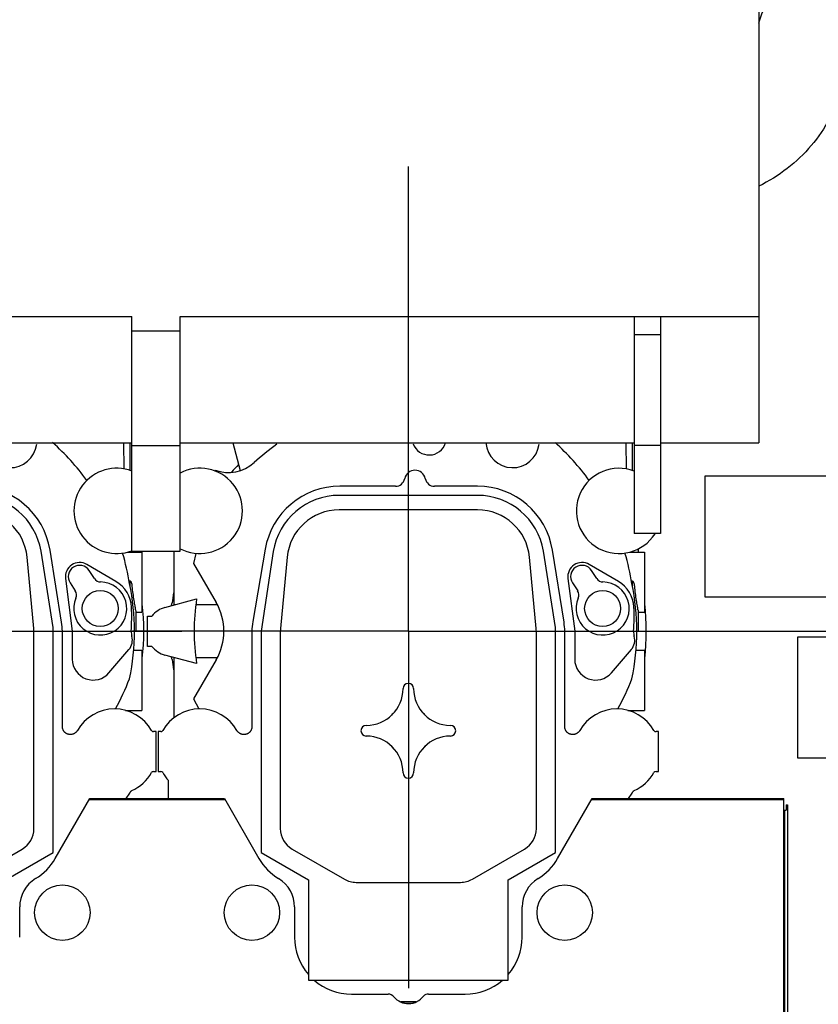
# Model space of a CAD drawing. Header units: millimetres. Extents: x 0 to 1189, y 0 to 841.
# Tile 49 of 77: x 962 to 1004, y 230 to 282. Entities that reach past the tile are written whole.
import ezdxf
from ezdxf.enums import TextEntityAlignment as Align

# ---------------------------------------------------------------- set-up
doc = ezdxf.new("R2010")
doc.units = ezdxf.units.MM
doc.header["$LTSCALE"] = 65.395
doc.linetypes.add('CENTER', pattern=[0.6, 0.375, -0.075, 0.075, -0.075])
doc.layers.get('0').update_dxf_attribs({"linetype": 'CONTINUOUS'})
for name, color, linetype in [('1907_060000_TLKS_KGS_V_ABL471', 7, 'CONTINUOUS'), ('1907_061000_TLKS_KGS_V_ABL472', 7, 'CONTINUOUS'), ('1907_116500_05_SIMPLE1_A#AF0_ABL513', 7, 'CONTINUOUS'), ('1907_116500_05_SIMPLE1_T2_A_PBL514', 7, 'CONTINUOUS'), ('1907_116500_05_SIMPLE1_T2_A_PBL524', 7, 'CONTINUOUS'), ('1907_210700_31_SIMPLE1_T1_X_PBL500', 7, 'CONTINUOUS'), ('1907_210700_31_SIMPLE1_T1_X_PBL502', 7, 'CONTINUOUS'), ('1907_210700_31_SIMPLE1_X_ABL499', 7, 'CONTINUOUS'), ('1907_210700_31_SIMPLE1_X_ABL501', 7, 'CONTINUOUS'), ('1907_765000_04_SIMPLE1_A_ABL535', 7, 'CONTINUOUS'), ('1907_765000_04_SIMPLE1_T1_A_PBL536', 7, 'CONTINUOUS'), ('1907_765000_04_SIMPLE1_T2_A_PBL539', 7, 'CONTINUOUS'), ('1907_833000_32_SIMPLE1_C#AF0_ABL455', 7, 'CONTINUOUS'), ('1907_833000_32_SIMPLE1_T3_C_PBL528', 7, 'CONTINUOUS'), ('1937_000000_TLKS_MARKETING_ABL427', 7, 'CONTINUOUS'), ('1937_030000_TLKS_V_ABL432', 7, 'CONTINUOUS'), ('1937_100000_TLKS_V_ABL446', 7, 'CONTINUOUS'), ('1937_111000_12_SIMPLE1_D_ABL457', 7, 'CONTINUOUS'), ('1937_111000_12_SIMPLE1_T2_D_PBL521', 7, 'CONTINUOUS'), ('1937_111000_12_SIMPLE1_T2_D_PBL522', 7, 'CONTINUOUS'), ('1937_171000_05_SIMPLE1_A_ABL464', 7, 'CONTINUOUS'), ('1937_171000_05_SIMPLE1_T1_A_PBL466', 7, 'CONTINUOUS'), ('1937_171000_05_SIMPLE1_T3_A_PBL492', 7, 'CONTINUOUS'), ('1937_171000_05_SIMPLE1_T4_A_PBL642', 7, 'CONTINUOUS'), ('1937_171000_05_SIMPLE1_T4_A_PBL643', 7, 'CONTINUOUS'), ('1937_171000_05_SIMPLE1_T4_A_PBL644', 7, 'CONTINUOUS'), ('1937_200000_TLKS_V_ABL467', 7, 'CONTINUOUS'), ('1937_700000_TLKS_V_ABL433', 7, 'CONTINUOUS'), ('1937_722000_12_SIMPLE1_B_ABL434', 7, 'CONTINUOUS'), ('1937_722000_12_SIMPLE1_T1_B_PBL435', 7, 'CONTINUOUS'), ('1937_800000_TLKS_V_ABL454', 7, 'CONTINUOUS'), ('top_7_VBL426', 7, 'CONTINUOUS')]:
    doc.layers.add(name, color=color, linetype=linetype)
doc.styles.get("Standard").update_dxf_attribs({"font": 'txt', "width": 0.6})
doc.dimstyles.new('DIMSTYLE_2', dxfattribs={"dimtxt": 3.5, "dimasz": 3.5, "dimexe": 1.8, "dimexo": 0, "dimgap": 0.875, "dimtad": 1, "dimdec": 0, "dimlfac": 20, "dimdsep": 46, "dimtxsty": 'Standard', "dimblk": '_FILLED', "dimblk1": '_FILLED', "dimblk2": '_FILLED', "dimcen": 0.09, "dimadec": 0, "dimazin": 0, "dimtp": 2, "dimtm": 2, "dimtfac": 1, "dimtdec": 0, "dimtofl": 0, "dimtmove": 0, "dimatfit": 3, "dimldrblk": '_FILLED', "dimfxl": 1, "dimtolj": 1, "dimarcsym": 0})

# ---------------------------------------------------------------- blocks, each defined once
blk = doc.blocks.new('_FILLED')
at = {"color": 0, "linetype": 'ByBlock'}
blk.add_solid([(0, 0), (-1, 0.167), (-1, -0.167)], dxfattribs=at)
blk = doc.blocks.new('*D2')
at = {"color": 2, "linetype": 'Continuous'}
for p, q in [((768.262, 316.945), (737.125, 316.945)), ((738.925, 316.945), (738.925, 257.723)), ((738.925, 198.5), (738.925, 257.723)), ((1013.05, 198.5), (737.125, 198.5))]:
    blk.add_line(p, q, dxfattribs=at)
at = {"color": 2, "linetype": 'Continuous', "xscale": 3.5, "yscale": 3.5, "zscale": 3.5}
for p, rotation in [((738.925, 316.945), 90), ((738.925, 198.5), 270)]:
    blk.add_blockref('_FILLED', p, dxfattribs=dict(at, rotation=rotation))
at = {"color": 2, "linetype": 'Continuous', "width": 0.672619}
blk.add_text('2369', height=3.5, rotation=90, dxfattribs=at).set_placement((738.05, 257.723), align=Align.CENTER)
blk = doc.blocks.new('*D34')
at = {"color": 2, "linetype": 'Continuous'}
for p, q in [((748.925, 285.4969), (748.925, 325.9853)), ((1045.6, 280.1), (1045.6, 325.9853)), ((748.925, 324.1853), (897.2625, 324.1853)), ((1045.6, 324.1853), (897.2625, 324.1853))]:
    blk.add_line(p, q, dxfattribs=at)
at = {"color": 2, "linetype": 'Continuous', "xscale": 3.5, "yscale": 3.5, "zscale": 3.5, "rotation": 180}
blk.add_blockref('_FILLED', (748.925, 324.1853), dxfattribs=at)
at = {"color": 2, "linetype": 'Continuous', "xscale": 3.5, "yscale": 3.5, "zscale": 3.5}
blk.add_blockref('_FILLED', (1045.6, 324.1853), dxfattribs=at)
at = {"color": 2, "linetype": 'Continuous', "width": 0.654762}
blk.add_text('5934', height=3.5, dxfattribs=at).set_placement((897.2625, 325.0603), align=Align.CENTER)
blk = doc.blocks.new('1937_722000_12_SIMPLE1_T1_B_PBL435', base_point=(882.658, 282.702))
at = {"layer": '1937_722000_12_SIMPLE1_T1_B_PBL435', "color": 7, "linetype": 'Continuous'}
for p, q in [((1000.98, 293.741), (1000.98, 259.95)), ((943.96, 266.6), (967.91, 266.6)), ((967.91, 254.232), (967.91, 266.6)), ((970.46, 266.6), (1000.98, 266.6)), ((970.46, 254.232), (970.46, 266.6)), ((994.41, 266.6), (994.41, 255.15)), ((995.81, 266.6), (995.81, 255.15)), ((967.91, 265.851), (970.46, 265.851)), ((995.81, 265.637), (994.41, 265.637)), ((943.96, 259.95), (967.91, 259.95)), ((970.46, 259.95), (994.41, 259.95)), ((995.81, 259.95), (1000.98, 259.95)), ((967.91, 259.795), (970.46, 259.795)), ((995.81, 259.795), (994.41, 259.795)), ((995.81, 255.15), (994.41, 255.15)), ((967.91, 254.232), (970.46, 254.232))]:
    blk.add_line(p, q, dxfattribs=at)
blk = doc.blocks.new('1937_722000_12_SIMPLE1_B_ABL434', base_point=(882.6575, 282.7021))
at = {"layer": '1937_722000_12_SIMPLE1_T1_B_PBL435'}
blk.add_blockref('1937_722000_12_SIMPLE1_T1_B_PBL435', (882.6575, 282.7021), dxfattribs=at)
blk = doc.blocks.new('1937_700000_TLKS_V_ABL433', base_point=(882.6575, 282.7021))
at = {"layer": '1937_722000_12_SIMPLE1_B_ABL434'}
blk.add_blockref('1937_722000_12_SIMPLE1_B_ABL434', (882.6575, 282.7021), dxfattribs=at)
blk = doc.blocks.new('1937_111000_12_SIMPLE1_T2_D_PBL521', base_point=(994.45, 253.883))
at = {"layer": '1937_111000_12_SIMPLE1_T2_D_PBL521', "color": 2, "linetype": 'CENTER'}
for q in [(982.5, 276.6), (967.95, 250), (1020.951, 250), (982.5, 231.166)]:
    blk.add_line((982.5, 250), q, dxfattribs=at)
at = {"layer": '1937_111000_12_SIMPLE1_T2_D_PBL521', "color": 7, "linetype": 'Continuous'}
for centre, radius, start, end in [((982.5, 250), 12.55, 135.5256, 138.0367), ((982.5, 250), 12.55, 170.6748, 173.1705), ((969.741, 251.528), 0.3, 320.377, 353.1366), ((982.5, 250), 12.55, 353.42, 6.58), ((969.741, 248.472), 0.3, 6.8468, 37.5884), ((982.5, 250), 12.55, 186.8299, 189.3253), ((982.5, 250), 12.55, 340.1995, 340.5388)]:
    blk.add_arc(centre, radius, start, end, dxfattribs=at)
blk = doc.blocks.new('1937_111000_12_SIMPLE1_T2_D_PBL522', base_point=(956, 253.883))
at = {"layer": '1937_111000_12_SIMPLE1_T2_D_PBL522', "color": 2, "linetype": 'CENTER'}
for q in [(956, 276.6), (941.45, 250), (970.55, 250), (956, 231.166)]:
    blk.add_line((956, 250), q, dxfattribs=at)
at = {"layer": '1937_111000_12_SIMPLE1_T2_D_PBL522', "color": 7, "linetype": 'Continuous'}
for centre, radius, start, end in [((956, 250), 12.55, 135.5256, 138.0367), ((956, 250), 12.55, 170.6748, 173.1705), ((943.241, 251.528), 0.3, 320.377, 353.1366), ((956, 250), 12.55, 353.42, 6.58), ((943.241, 248.472), 0.3, 6.8468, 37.5884), ((956, 250), 12.55, 186.8299, 189.3253), ((956, 250), 12.55, 340.1995, 340.5388)]:
    blk.add_arc(centre, radius, start, end, dxfattribs=at)
blk = doc.blocks.new('1937_111000_12_SIMPLE1_D_ABL457', base_point=(920.175, 250))
at = {"layer": '1937_111000_12_SIMPLE1_T2_D_PBL521'}
blk.add_blockref('1937_111000_12_SIMPLE1_T2_D_PBL521', (994.45, 253.883), dxfattribs=at)
at = {"layer": '1937_111000_12_SIMPLE1_T2_D_PBL522'}
blk.add_blockref('1937_111000_12_SIMPLE1_T2_D_PBL522', (956, 253.883), dxfattribs=at)
blk = doc.blocks.new('1937_171000_05_SIMPLE1_T1_A_PBL466', base_point=(918.9, 227.608))
at = {"layer": '1937_171000_05_SIMPLE1_T1_A_PBL466', "color": 7, "linetype": 'Continuous'}
for p, q in [((963.875, 238.002), (965.701, 241.166)), ((965.671, 241.113), (972.828, 241.113)), ((965.701, 241.166), (972.797, 241.166)), ((972.797, 241.166), (974.622, 238.005)), ((990.375, 238.002), (992.201, 241.166)), ((992.171, 241.113), (1002.3, 241.113)), ((992.201, 241.166), (1002.3, 241.166)), ((1002.3, 214.55), (1002.3, 241.166)), ((962, 233.849), (962, 235.449)), ((976.5, 235.448), (976.5, 233.85)), ((988.5, 233.849), (988.5, 235.449)), ((979.5, 230.85), (981.43, 230.85)), ((983.57, 230.85), (985.5, 230.85))]:
    blk.add_line(p, q, dxfattribs=at)
for centre, radius, start, end in [((961.279, 239.505), 3, 301.3651, 329.9387), ((977.22, 239.505), 3, 210, 238.6677), ((987.779, 239.505), 3, 301.3651, 329.9387), ((963.75, 235.449), 1.75, 121.3323, 180), ((974.75, 235.448), 1.75, 0, 58.6677), ((990.25, 235.449), 1.75, 121.3323, 180), ((979.5, 233.85), 3, 180, 220.9123), ((985.5, 233.85), 3, 319.2296, 359.9734), ((979.5, 233.85), 3, 229.0806, 270), ((985.5, 233.85), 3, 270, 310.912), ((981.43, 230.45), 0.4, 39.6353, 90), ((982.502, 231.35), 1, 220.1657, 322.3949), ((983.57, 230.45), 0.4, 90, 133.5761)]:
    blk.add_arc(centre, radius, start, end, dxfattribs=at)
blk = doc.blocks.new('1937_171000_05_SIMPLE1_T3_A_PBL492', base_point=(1002.4, 227.69))
at = {"layer": '1937_171000_05_SIMPLE1_T3_A_PBL492', "color": 7, "linetype": 'Continuous'}
for p, q in [((1002.425, 240.83), (1002.5, 240.83)), ((1002.425, 240.83), (1002.425, 240.56)), ((1002.5, 240.83), (1002.5, 214.55)), ((1002.3, 240.56), (1002.425, 240.56)), ((1002.3, 240.485), (1002.35, 240.485)), ((1002.35, 240.56), (1002.35, 214.55)), ((1002.35, 226.848), (1002.5, 226.848)), ((1002.35, 214.55), (1002.5, 214.55))]:
    blk.add_line(p, q, dxfattribs=at)
blk = doc.blocks.new('1937_171000_05_SIMPLE1_T4_A_PBL642', base_point=(964.25, 235.15))
at = {"layer": '1937_171000_05_SIMPLE1_T4_A_PBL642', "color": 7, "linetype": 'Continuous'}
blk.add_circle((964.25, 235.15), 1.462, dxfattribs=at)
blk = doc.blocks.new('1937_171000_05_SIMPLE1_T4_A_PBL643', base_point=(974.25, 235.15))
at = {"layer": '1937_171000_05_SIMPLE1_T4_A_PBL643', "color": 7, "linetype": 'Continuous'}
blk.add_circle((974.25, 235.15), 1.462, dxfattribs=at)
blk = doc.blocks.new('1937_171000_05_SIMPLE1_T4_A_PBL644', base_point=(990.75, 235.15))
at = {"layer": '1937_171000_05_SIMPLE1_T4_A_PBL644', "color": 7, "linetype": 'Continuous'}
blk.add_circle((990.75, 235.15), 1.462, dxfattribs=at)
blk = doc.blocks.new('1937_171000_05_SIMPLE1_A_ABL464', base_point=(918.134, 227.608))
at = {"layer": '1937_171000_05_SIMPLE1_T1_A_PBL466'}
blk.add_blockref('1937_171000_05_SIMPLE1_T1_A_PBL466', (918.9, 227.608), dxfattribs=at)
at = {"layer": '1937_171000_05_SIMPLE1_T3_A_PBL492'}
blk.add_blockref('1937_171000_05_SIMPLE1_T3_A_PBL492', (1002.4, 227.69), dxfattribs=at)
at = {"layer": '1937_171000_05_SIMPLE1_T4_A_PBL642'}
blk.add_blockref('1937_171000_05_SIMPLE1_T4_A_PBL642', (964.25, 235.15), dxfattribs=at)
at = {"layer": '1937_171000_05_SIMPLE1_T4_A_PBL643'}
blk.add_blockref('1937_171000_05_SIMPLE1_T4_A_PBL643', (974.25, 235.15), dxfattribs=at)
at = {"layer": '1937_171000_05_SIMPLE1_T4_A_PBL644'}
blk.add_blockref('1937_171000_05_SIMPLE1_T4_A_PBL644', (990.75, 235.15), dxfattribs=at)
blk = doc.blocks.new('1907_116500_05_SIMPLE1_T2_A_PBL514', base_point=(1006.25, 246.5))
at = {"layer": '1907_116500_05_SIMPLE1_T2_A_PBL514', "color": 7, "linetype": 'Continuous'}
for p, q in [((1003.05, 249.7), (1009.45, 249.7)), ((1003.05, 243.3), (1003.05, 249.7)), ((1009.45, 249.7), (1009.45, 243.3)), ((1009.45, 243.3), (1003.05, 243.3))]:
    blk.add_line(p, q, dxfattribs=at)
blk = doc.blocks.new('1907_116500_05_SIMPLE1_T2_A_PBL524', base_point=(1001.35, 255))
at = {"layer": '1907_116500_05_SIMPLE1_T2_A_PBL524', "color": 7, "linetype": 'Continuous'}
for p, q in [((998.15, 258.2), (1004.55, 258.2)), ((998.15, 251.8), (998.15, 258.2)), ((1004.55, 258.2), (1004.55, 251.8)), ((1004.55, 251.8), (998.15, 251.8))]:
    blk.add_line(p, q, dxfattribs=at)
blk = doc.blocks.new('1907_116500_05_SIMPLE1_A#AF0_ABL513', base_point=(917.8, 250.9))
at = {"layer": '1907_116500_05_SIMPLE1_T2_A_PBL514'}
blk.add_blockref('1907_116500_05_SIMPLE1_T2_A_PBL514', (1006.25, 246.5), dxfattribs=at)
at = {"layer": '1907_116500_05_SIMPLE1_T2_A_PBL524'}
blk.add_blockref('1907_116500_05_SIMPLE1_T2_A_PBL524', (1001.35, 255), dxfattribs=at)
blk = doc.blocks.new('1937_100000_TLKS_V_ABL446', base_point=(931.025, 250))
at = {"layer": '1907_116500_05_SIMPLE1_A#AF0_ABL513'}
blk.add_blockref('1907_116500_05_SIMPLE1_A#AF0_ABL513', (917.8, 250.9), dxfattribs=at)
at = {"layer": '1937_111000_12_SIMPLE1_D_ABL457'}
blk.add_blockref('1937_111000_12_SIMPLE1_D_ABL457', (920.175, 250), dxfattribs=at)
at = {"layer": '1937_171000_05_SIMPLE1_A_ABL464'}
blk.add_blockref('1937_171000_05_SIMPLE1_A_ABL464', (918.134, 227.608), dxfattribs=at)
blk = doc.blocks.new('1907_833000_32_SIMPLE1_T3_C_PBL528', base_point=(1019.436, 280.764))
at = {"layer": '1907_833000_32_SIMPLE1_T3_C_PBL528', "color": 7, "linetype": 'Continuous'}
for p, q in [((1020.5, 288.046), (1009.724, 288.046)), ((1022.18, 287.671), (1034.327, 284.244)), ((1035.399, 284.096), (1037.9, 284.096)), ((1012.046, 282.946), (1009.724, 282.946)), ((1011.778, 282.946), (1011.778, 281.996)), ((1012.046, 282.946), (1012.113, 282.958)), ((1014, 282.958), (1012.113, 282.958)), ((1012.113, 282.958), (1012.113, 279.996)), ((1016.137, 283.013), (1016.137, 279.996)), ((1016.32, 282.946), (1020.5, 282.946)), ((1016.472, 282.946), (1016.472, 281.996)), ((1017.9, 282.946), (1017.9, 281.996)), ((1018.578, 282.946), (1018.578, 281.546)), ((1021.5, 282.934), (1021.5, 281.546)), ((1021.5, 282.564), (1032.942, 279.336)), ((1011.778, 281.996), (1010.75, 281.996)), ((1010.75, 281.996), (1010.75, 280.5)), ((1017.9, 281.996), (1016.472, 281.996)), ((1017.5, 281.996), (1017.5, 280.5)), ((1021.5, 281.546), (1018.578, 281.546)), ((1018.75, 281.546), (1018.75, 280.496)), ((1005.843, 280.558), (1005.341, 278.641)), ((1018.75, 280.496), (1018, 280.496)), ((1010.793, 279.996), (1017.457, 279.996)), ((1035.399, 278.996), (1037.9, 278.996))]:
    blk.add_line(p, q, dxfattribs=at)
for centre, radius, start, end in [((1020.5, 285.496), 2.75, 248.0955, 111.9045), ((1020.5, 285.496), 2.55, 270, 90), ((1035.399, 288.046), 3.95, 254.244, 270), ((1035.399, 288.046), 9.05, 254.244, 270)]:
    blk.add_arc(centre, radius, start, end, dxfattribs=at)
for points, knots in [([(1009.724, 288.046), (1008.753, 288.046), (1006.815, 287.771), (1004.184, 286.556), (1002.095, 284.626), (1001.231, 282.948), (1000.972, 282.076)], [0, 0, 0, 0, 0.257922, 0.51148, 0.758545, 1, 1, 1, 1]), ([(1009.724, 282.946), (1009.246, 282.946), (1008.318, 282.818), (1007.111, 282.276), (1006.249, 281.499), (1005.922, 280.862), (1005.843, 280.558)], [0, 0, 0, 0, 0.29563, 0.569977, 0.805964, 1, 1, 1, 1]), ([(1016.137, 283.013), (1015.782, 282.988), (1015.069, 282.963), (1014.356, 282.958), (1014, 282.958)], [0, 0, 0, 0, 0.49998, 1, 1, 1, 1]), ([(1016.319, 282.946), (1016.304, 282.946), (1016.238, 282.952), (1016.177, 282.982), (1016.137, 283.013)], [0, 0, 0, 0, 0.234347, 1, 1, 1, 1]), ([(1005.341, 278.641), (1005.197, 278.092), (1004.776, 277.018), (1003.797, 275.584), (1002.519, 274.372), (1001.515, 273.746), (1000.985, 273.481)], [0, 0, 0, 0, 0.244977, 0.49274, 0.744275, 1, 1, 1, 1])]:
    blk.add_open_spline(points, degree=3, knots=knots, dxfattribs=at)
blk = doc.blocks.new('1907_833000_32_SIMPLE1_C#AF0_ABL455', base_point=(924.609, 286.951))
at = {"layer": '1907_833000_32_SIMPLE1_T3_C_PBL528'}
blk.add_blockref('1907_833000_32_SIMPLE1_T3_C_PBL528', (1019.436, 280.764), dxfattribs=at)
blk = doc.blocks.new('1937_800000_TLKS_V_ABL454', base_point=(924.609, 288.834))
at = {"layer": '1907_833000_32_SIMPLE1_C#AF0_ABL455'}
blk.add_blockref('1907_833000_32_SIMPLE1_C#AF0_ABL455', (924.609, 286.951), dxfattribs=at)
blk = doc.blocks.new('1907_210700_31_SIMPLE1_T1_X_PBL500', base_point=(982.306, 245.939))
at = {"layer": '1907_210700_31_SIMPLE1_T1_X_PBL500', "color": 7, "linetype": 'Continuous'}
for p, q in [((973.239, 259.95), (973.633, 258.477)), ((994.009, 258.565), (993.995, 259.95)), ((994.324, 258.485), (994.324, 259.95)), ((972.311, 258.504), (972.3, 258.453)), ((981.819, 257.65), (978.891, 257.65)), ((986.15, 257.65), (983.881, 257.65)), ((986.14, 257.17), (978.86, 257.17)), ((986.152, 256.402), (978.848, 256.402)), ((970.15, 251.4), (970.15, 254.232)), ((971.298, 254.109), (971.174, 253.573)), ((974.949, 254.327), (974.293, 250.507)), ((975.378, 254.2), (974.735, 249.995)), ((990.27, 250.2), (989.625, 254.227)), ((990.712, 250.476), (990.099, 254.285)), ((994.194, 254.176), (994.95, 254.176)), ((994.324, 254.176), (994.324, 254.215)), ((994.639, 254.176), (994.639, 254.348)), ((994.95, 254.176), (994.95, 251.005)), ((971.174, 253.573), (972.365, 251.51)), ((976.11, 253.911), (975.755, 250.141)), ((989.245, 250.141), (988.89, 253.911)), ((993.579, 252.626), (992.037, 253.523)), ((992.437, 252.78), (992.163, 253.202)), ((990.916, 252.779), (991.275, 250)), ((991.157, 252.548), (991.432, 252.126)), ((994.324, 252.637), (994.335, 252.636)), ((994.324, 252.353), (994.324, 252.637)), ((969.664, 251.256), (971.331, 251.702)), ((970.202, 251.4), (970.15, 251.4)), ((972.42, 251.4), (971.3, 251.4)), ((994.639, 251.005), (994.95, 251.005)), ((994.639, 250), (994.639, 251.005)), ((968.75, 250.8), (968.975, 250.8)), ((968.75, 249.2), (968.75, 250.8)), ((974.25, 250), (974.25, 244.972)), ((974.735, 249.995), (974.735, 238.331)), ((975.748, 250), (975.748, 239.586)), ((989.252, 239.586), (989.252, 250)), ((990.27, 238.331), (990.27, 250.2)), ((990.75, 244.972), (990.75, 250)), ((991.275, 250), (991.275, 248.525)), ((994.556, 250), (994.639, 250)), ((968.975, 249.2), (968.75, 249.2)), ((993.21, 247.809), (994.263, 249.037)), ((994.514, 248.995), (994.95, 248.995)), ((994.95, 248.995), (994.95, 245.824)), ((971.331, 248.298), (969.664, 248.744)), ((970.202, 248.6), (970.15, 248.6)), ((970.15, 245.45), (970.15, 248.6)), ((972.365, 248.49), (971.174, 246.427)), ((972.42, 248.6), (971.3, 248.6)), ((971.174, 246.427), (971.451, 245.899)), ((994.081, 245.824), (994.95, 245.824)), ((969.436, 244.7), (969.3, 244.7)), ((969.3, 244.7), (969.3, 242.6)), ((995.7, 244.7), (995.564, 244.7)), ((995.7, 242.6), (995.7, 244.7)), ((969.3, 242.6), (969.436, 242.6)), ((995.564, 242.6), (995.7, 242.6)), ((969.85, 241.166), (969.85, 242.12)), ((994.111, 241.166), (994.307, 241.448)), ((976.373, 238.504), (979.124, 236.915)), ((985.876, 236.915), (988.627, 238.504)), ((974.735, 238.331), (977.235, 236.888)), ((987.77, 236.888), (990.27, 238.331)), ((977.235, 236.888), (977.235, 231.585)), ((979.749, 236.748), (985.251, 236.748)), ((987.77, 231.585), (987.77, 236.888)), ((977.235, 231.585), (987.77, 231.585)), ((982.07, 230.45), (982.934, 230.45)), ((982.901, 230.434), (982.107, 230.434))]:
    blk.add_line(p, q, dxfattribs=at)
blk.add_circle((992.75, 251.2), 0.95, dxfattribs=at)
for centre, radius, start, end in [((982.5, 250), 12.056, 125.0952, 132.4299), ((983.6, 260.2), 0.9, 200.2598, 342.902), ((988, 260.038), 1.407, 183.6903, 352.9064), ((981.813, 250.542), 12.633, 35.9517, 48.1737), ((973.018, 260.373), 1.998, 249.287, 312.4299), ((971.5, 256.35), 2.25, 242.4075, 117.5925), ((982.85, 257.949), 0.55, 11.0331, 168.9669), ((993.612, 256.35), 2.25, 69.2057, 327.683), ((981.819, 258.15), 0.5, 270, 348.9669), ((983.881, 258.15), 0.5, 191.0331, 270), ((978.891, 253.65), 4, 90, 170.2616), ((986.15, 253.65), 4, 9.138, 90), ((978.86, 253.644), 3.526, 90, 170.933), ((986.14, 253.635), 3.535, 9.6369, 90), ((978.848, 253.653), 2.749, 89.9986, 174.611), ((986.152, 253.653), 2.749, 5.3895, 90.002), ((981.813, 250.542), 12.633, 8.9646, 16.4634), ((991.66, 252.875), 0.75, 59.82, 187.357), ((991.66, 252.875), 0.6, 33.054, 213.054), ((992.751, 251.199), 1.4, 156.803, 89.305), ((992.773, 252.999), 0.4, 213.054, 269.305), ((992.75, 251.2), 1.65, 2.361, 59.82), ((991.096, 251.908), 0.4, 336.803, 33.054), ((982.5, 250), 12.056, 347.9802, 12.0198), ((982.5, 250), 11.298, 171.3336, 188.6664), ((969.75, 250), 3.02, 330, 30), ((970, 250), 1.3, 105, 142.0201), ((982.159, 250.763), 12.25, 356.4274, 2.361), ((977.25, 250), 3, 170.2616, 180), ((987.75, 250), 3, 0, 9.138), ((977.248, 250), 1.5, 174.6024, 179.9933), ((987.752, 250), 1.5, 0.0067, 5.3976), ((995.184, 249.95), 0.8, 176.4274, 195.9205), ((993.693, 249.525), 0.75, 319.399, 15.9205), ((970, 250), 1.3, 217.9799, 255), ((992.375, 248.525), 1.1, 180, 319.399), ((982.5, 252.023), 12.633, 331.0066, 338.9708), ((980.281, 246.969), 1.938, 270, 360), ((982.5, 246.969), 0.281, 0, 180), ((984.719, 246.969), 1.938, 180, 270), ((971.5, 243.65), 2.25, 29.6368, 150.3478), ((993.5, 243.65), 2.25, 29.6522, 150.3632), ((982.5, 244.75), 1.214, 128.2548, 139.946), ((982.5, 244.75), 1.214, 38.2548, 49.9461), ((969.436, 244.825), 0.125, 270.0031, 330.3546), ((980.281, 244.75), 0.281, 90, 270), ((984.719, 244.75), 0.281, 270, 90), ((995.564, 244.825), 0.125, 209.6471, 269.9952), ((980.281, 242.531), 1.938, 0, 90), ((984.719, 242.531), 1.938, 90, 180), ((982.5, 244.75), 1.214, 218.2548, 229.9461), ((982.5, 244.75), 1.214, 308.2548, 319.946), ((969.436, 242.475), 0.125, 29.6471, 89.9952), ((971.5, 243.65), 2.25, 209.6522, 222.8334), ((982.5, 242.531), 0.281, 180, 360), ((993.5, 243.65), 2.25, 293.8211, 330.3478), ((995.564, 242.475), 0.125, 90.0032, 150.3545), ((976.998, 239.586), 1.25, 180.0005, 239.9997), ((988.002, 239.586), 1.25, 300.0003, 359.9995), ((979.749, 237.998), 1.25, 240.0008, 270), ((985.251, 237.998), 1.25, 270.0011, 300.0003)]:
    blk.add_arc(centre, radius, start, end, dxfattribs=at)
for points, knots in [([(994.324, 252.637), (994.319, 252.638), (994.302, 252.64), (994.283, 252.642), (994.27, 252.643)], [0, 0, 0, 0, 0.226458, 1, 1, 1, 1]), ([(994.44, 252.365), (994.437, 252.401), (994.428, 252.468), (994.407, 252.56), (994.369, 252.633), (994.335, 252.636)], [0, 0, 0, 0, 0.364965, 0.660302, 1, 1, 1, 1]), ([(994.613, 251.13), (994.606, 251.198), (994.58, 251.359), (994.509, 251.768), (994.462, 252.113), (994.44, 252.365)], [0, 0, 0, 0, 0.162521, 0.391991, 1, 1, 1, 1]), ([(994.613, 251.13), (994.615, 251.112), (994.618, 251.081), (994.625, 251.04), (994.63, 251.019), (994.636, 251.005), (994.639, 251.005)], [0, 0, 0, 0, 0.423621, 0.730384, 0.919985, 1, 1, 1, 1]), ([(974.25, 244.972), (974.25, 244.958), (974.249, 244.929), (974.242, 244.886), (974.231, 244.844), (974.216, 244.804), (974.198, 244.765), (974.175, 244.729), (974.149, 244.695), (974.119, 244.664), (974.087, 244.635), (974.052, 244.611), (974.014, 244.59), (973.975, 244.573), (973.934, 244.56), (973.893, 244.551), (973.85, 244.546), (973.807, 244.546), (973.764, 244.55), (973.722, 244.559), (973.681, 244.571), (973.642, 244.588), (973.604, 244.609), (973.568, 244.633), (973.535, 244.661), (973.505, 244.692), (973.478, 244.726), (973.463, 244.75), (973.456, 244.763)], [0, 0, 0, 0, 0.038634, 0.077267, 0.115838, 0.154401, 0.192874, 0.231354, 0.269735, 0.308136, 0.346447, 0.384784, 0.423059, 0.461356, 0.499637, 0.537922, 0.576245, 0.614555, 0.652945, 0.691315, 0.729788, 0.768242, 0.806802, 0.84535, 0.883989, 0.922625, 0.961318, 1, 1, 1, 1]), ([(991.544, 244.763), (991.537, 244.75), (991.522, 244.726), (991.495, 244.692), (991.465, 244.661), (991.432, 244.633), (991.396, 244.609), (991.358, 244.588), (991.319, 244.571), (991.278, 244.559), (991.236, 244.55), (991.193, 244.546), (991.15, 244.546), (991.107, 244.551), (991.066, 244.56), (991.025, 244.573), (990.986, 244.59), (990.948, 244.611), (990.913, 244.635), (990.881, 244.664), (990.851, 244.695), (990.825, 244.729), (990.802, 244.765), (990.784, 244.804), (990.769, 244.844), (990.758, 244.886), (990.751, 244.929), (990.75, 244.958), (990.75, 244.972)], [0, 0, 0, 0, 0.038682, 0.077374, 0.116011, 0.154649, 0.193198, 0.231758, 0.270212, 0.308685, 0.347055, 0.385445, 0.423755, 0.462077, 0.500363, 0.538644, 0.576941, 0.615216, 0.653553, 0.691863, 0.730265, 0.768646, 0.807126, 0.845599, 0.884162, 0.922733, 0.961366, 1, 1, 1, 1]), ([(994.307, 241.448), (994.312, 241.454), (994.314, 241.469), (994.325, 241.489), (994.336, 241.508), (994.348, 241.527), (994.361, 241.545), (994.376, 241.562), (994.392, 241.576), (994.402, 241.589), (994.409, 241.592)], [0, 0, 0, 0, 0.124946, 0.249948, 0.374954, 0.499965, 0.624981, 0.750001, 0.875024, 1, 1, 1, 1])]:
    blk.add_open_spline(points, degree=3, knots=knots, dxfattribs=at)
blk = doc.blocks.new('1907_210700_31_SIMPLE1_X_ABL499', base_point=(982.306, 245.939))
at = {"layer": '1907_210700_31_SIMPLE1_T1_X_PBL500'}
blk.add_blockref('1907_210700_31_SIMPLE1_T1_X_PBL500', (982.306, 245.939), dxfattribs=at)
blk = doc.blocks.new('1907_210700_31_SIMPLE1_T1_X_PBL502', base_point=(955.806, 245.939))
at = {"layer": '1907_210700_31_SIMPLE1_T1_X_PBL502', "color": 7, "linetype": 'Continuous'}
for p, q in [((946.739, 259.95), (947.133, 258.477)), ((967.509, 258.565), (967.495, 259.95)), ((967.824, 258.485), (967.824, 259.95)), ((945.811, 258.504), (945.8, 258.453)), ((955.319, 257.65), (952.391, 257.65)), ((959.65, 257.65), (957.381, 257.65)), ((959.64, 257.17), (952.36, 257.17)), ((959.652, 256.402), (952.348, 256.402)), ((943.65, 251.4), (943.65, 254.232)), ((944.798, 254.109), (944.674, 253.573)), ((948.449, 254.327), (947.793, 250.507)), ((948.878, 254.2), (948.235, 249.995)), ((963.77, 250.2), (963.125, 254.227)), ((964.212, 250.476), (963.599, 254.285)), ((967.694, 254.176), (968.45, 254.176)), ((967.824, 254.176), (967.824, 254.215)), ((968.139, 254.176), (968.139, 254.232)), ((968.45, 254.176), (968.45, 251.005)), ((944.674, 253.573), (945.865, 251.51)), ((949.61, 253.911), (949.255, 250.141)), ((962.745, 250.141), (962.39, 253.911)), ((967.079, 252.626), (965.537, 253.523)), ((965.937, 252.78), (965.663, 253.202)), ((964.416, 252.779), (964.775, 250)), ((964.657, 252.548), (964.932, 252.126)), ((967.824, 252.637), (967.835, 252.636)), ((967.824, 252.353), (967.824, 252.637)), ((943.164, 251.256), (944.831, 251.702)), ((943.702, 251.4), (943.65, 251.4)), ((945.92, 251.4), (944.8, 251.4)), ((968.139, 251.005), (968.45, 251.005)), ((968.139, 250), (968.139, 251.005)), ((942.25, 250.8), (942.475, 250.8)), ((942.25, 249.2), (942.25, 250.8)), ((947.75, 250), (947.75, 244.972)), ((948.235, 249.995), (948.235, 238.331)), ((949.248, 250), (949.248, 239.586)), ((962.752, 239.586), (962.752, 250)), ((963.77, 238.331), (963.77, 250.2)), ((964.25, 244.972), (964.25, 250)), ((964.775, 250), (964.775, 248.525)), ((968.056, 250), (968.139, 250)), ((942.475, 249.2), (942.25, 249.2)), ((966.71, 247.809), (967.763, 249.037)), ((968.014, 248.995), (968.45, 248.995)), ((968.45, 248.995), (968.45, 245.824)), ((944.831, 248.298), (943.164, 248.744)), ((943.702, 248.6), (943.65, 248.6)), ((943.65, 245.45), (943.65, 248.6)), ((945.865, 248.49), (944.674, 246.427)), ((945.92, 248.6), (944.8, 248.6)), ((944.674, 246.427), (944.951, 245.899)), ((967.581, 245.824), (968.45, 245.824)), ((942.936, 244.7), (942.8, 244.7)), ((942.8, 244.7), (942.8, 242.6)), ((969.2, 244.7), (969.064, 244.7)), ((969.2, 242.6), (969.2, 244.7)), ((942.8, 242.6), (942.936, 242.6)), ((969.064, 242.6), (969.2, 242.6)), ((943.35, 241.166), (943.35, 242.12)), ((967.611, 241.166), (967.807, 241.448)), ((949.873, 238.504), (952.624, 236.915)), ((959.376, 236.915), (962.127, 238.504)), ((948.235, 238.331), (950.735, 236.888)), ((961.27, 236.888), (963.77, 238.331)), ((950.735, 236.888), (950.735, 231.585)), ((953.249, 236.748), (958.751, 236.748)), ((961.27, 231.585), (961.27, 236.888)), ((950.735, 231.585), (961.27, 231.585)), ((955.57, 230.45), (956.434, 230.45)), ((956.401, 230.434), (955.607, 230.434))]:
    blk.add_line(p, q, dxfattribs=at)
blk.add_circle((966.25, 251.2), 0.95, dxfattribs=at)
for centre, radius, start, end in [((956, 250), 12.056, 125.0952, 132.4299), ((957.1, 260.2), 0.9, 200.2598, 342.902), ((961.5, 260.038), 1.407, 183.6903, 352.9064), ((955.313, 250.542), 12.633, 35.9517, 48.1737), ((946.518, 260.373), 1.998, 249.287, 312.4299), ((945, 256.35), 2.25, 242.4075, 117.5925), ((956.35, 257.949), 0.55, 11.0331, 168.9669), ((967.112, 256.35), 2.25, 69.2057, 290.7943), ((955.319, 258.15), 0.5, 270, 348.9669), ((957.381, 258.15), 0.5, 191.0331, 270), ((952.391, 253.65), 4, 90, 170.2616), ((959.65, 253.65), 4, 9.138, 90), ((952.36, 253.644), 3.526, 90, 170.933), ((959.64, 253.635), 3.535, 9.6369, 90), ((952.348, 253.653), 2.749, 89.9986, 174.611), ((959.652, 253.653), 2.749, 5.3895, 90.002), ((955.313, 250.542), 12.633, 8.9646, 16.4634), ((965.16, 252.875), 0.75, 59.82, 187.357), ((965.16, 252.875), 0.6, 33.054, 213.054), ((966.251, 251.199), 1.4, 156.803, 89.305), ((966.273, 252.999), 0.4, 213.054, 269.305), ((966.25, 251.2), 1.65, 2.361, 59.82), ((964.596, 251.908), 0.4, 336.803, 33.054), ((956, 250), 12.056, 347.9802, 12.0198), ((956, 250), 11.298, 171.3336, 188.6664), ((943.25, 250), 3.02, 330, 30), ((943.5, 250), 1.3, 105, 142.0201), ((955.659, 250.763), 12.25, 356.4274, 2.361), ((950.75, 250), 3, 170.2616, 180), ((961.25, 250), 3, 0, 9.138), ((950.748, 250), 1.5, 174.6024, 179.9933), ((961.252, 250), 1.5, 0.0067, 5.3976), ((968.684, 249.95), 0.8, 176.4274, 195.9205), ((967.193, 249.525), 0.75, 319.399, 15.9205), ((943.5, 250), 1.3, 217.9799, 255), ((965.875, 248.525), 1.1, 180, 319.399), ((956, 252.023), 12.633, 331.0066, 338.9708), ((953.781, 246.969), 1.938, 270, 360), ((956, 246.969), 0.281, 0, 180), ((958.219, 246.969), 1.938, 180, 270), ((945, 243.65), 2.25, 29.6368, 150.3478), ((967, 243.65), 2.25, 29.6522, 150.3632), ((956, 244.75), 1.214, 128.2548, 139.946), ((956, 244.75), 1.214, 38.2548, 49.9461), ((942.936, 244.825), 0.125, 270.0031, 330.3546), ((953.781, 244.75), 0.281, 90, 270), ((958.219, 244.75), 0.281, 270, 90), ((969.064, 244.825), 0.125, 209.6471, 269.9952), ((953.781, 242.531), 1.938, 0, 90), ((958.219, 242.531), 1.938, 90, 180), ((956, 244.75), 1.214, 218.2548, 229.9461), ((956, 244.75), 1.214, 308.2548, 319.946), ((942.936, 242.475), 0.125, 29.6471, 89.9952), ((945, 243.65), 2.25, 209.6522, 222.8334), ((956, 242.531), 0.281, 180, 360), ((967, 243.65), 2.25, 293.8211, 330.3478), ((969.064, 242.475), 0.125, 90.0032, 150.3545), ((950.498, 239.586), 1.25, 180.0005, 239.9997), ((961.502, 239.586), 1.25, 300.0003, 359.9995), ((953.249, 237.998), 1.25, 240.0008, 270), ((958.751, 237.998), 1.25, 270.0011, 300.0003)]:
    blk.add_arc(centre, radius, start, end, dxfattribs=at)
for points, knots in [([(967.824, 252.637), (967.819, 252.638), (967.802, 252.64), (967.783, 252.642), (967.77, 252.643)], [0, 0, 0, 0, 0.226458, 1, 1, 1, 1]), ([(967.94, 252.365), (967.937, 252.401), (967.928, 252.468), (967.907, 252.56), (967.869, 252.633), (967.835, 252.636)], [0, 0, 0, 0, 0.364965, 0.660302, 1, 1, 1, 1]), ([(968.113, 251.13), (968.106, 251.198), (968.08, 251.359), (968.009, 251.768), (967.962, 252.113), (967.94, 252.365)], [0, 0, 0, 0, 0.162521, 0.391991, 1, 1, 1, 1]), ([(968.113, 251.13), (968.115, 251.112), (968.118, 251.081), (968.125, 251.04), (968.13, 251.019), (968.136, 251.005), (968.139, 251.005)], [0, 0, 0, 0, 0.423621, 0.730384, 0.919985, 1, 1, 1, 1]), ([(947.75, 244.972), (947.75, 244.958), (947.749, 244.929), (947.742, 244.886), (947.731, 244.844), (947.716, 244.804), (947.698, 244.765), (947.675, 244.729), (947.649, 244.695), (947.619, 244.664), (947.587, 244.635), (947.552, 244.611), (947.514, 244.59), (947.475, 244.573), (947.434, 244.56), (947.393, 244.551), (947.35, 244.546), (947.307, 244.546), (947.264, 244.55), (947.222, 244.559), (947.181, 244.571), (947.142, 244.588), (947.104, 244.609), (947.068, 244.633), (947.035, 244.661), (947.005, 244.692), (946.978, 244.726), (946.963, 244.75), (946.956, 244.763)], [0, 0, 0, 0, 0.038634, 0.077267, 0.115838, 0.154401, 0.192874, 0.231354, 0.269735, 0.308136, 0.346447, 0.384784, 0.423059, 0.461356, 0.499637, 0.537922, 0.576245, 0.614555, 0.652945, 0.691315, 0.729788, 0.768242, 0.806802, 0.84535, 0.883989, 0.922625, 0.961318, 1, 1, 1, 1]), ([(965.044, 244.763), (965.037, 244.75), (965.022, 244.726), (964.995, 244.692), (964.965, 244.661), (964.932, 244.633), (964.896, 244.609), (964.858, 244.588), (964.819, 244.571), (964.778, 244.559), (964.736, 244.55), (964.693, 244.546), (964.65, 244.546), (964.607, 244.551), (964.566, 244.56), (964.525, 244.573), (964.486, 244.59), (964.448, 244.611), (964.413, 244.635), (964.381, 244.664), (964.351, 244.695), (964.325, 244.729), (964.302, 244.765), (964.284, 244.804), (964.269, 244.844), (964.258, 244.886), (964.251, 244.929), (964.25, 244.958), (964.25, 244.972)], [0, 0, 0, 0, 0.038682, 0.077374, 0.116011, 0.154649, 0.193198, 0.231758, 0.270212, 0.308685, 0.347055, 0.385445, 0.423755, 0.462077, 0.500363, 0.538644, 0.576941, 0.615216, 0.653553, 0.691863, 0.730265, 0.768646, 0.807126, 0.845599, 0.884162, 0.922733, 0.961366, 1, 1, 1, 1]), ([(967.807, 241.448), (967.812, 241.454), (967.814, 241.469), (967.825, 241.489), (967.836, 241.508), (967.848, 241.527), (967.861, 241.545), (967.876, 241.562), (967.892, 241.576), (967.902, 241.589), (967.909, 241.592)], [0, 0, 0, 0, 0.124946, 0.249948, 0.374954, 0.499965, 0.624981, 0.750001, 0.875024, 1, 1, 1, 1])]:
    blk.add_open_spline(points, degree=3, knots=knots, dxfattribs=at)
blk = doc.blocks.new('1907_210700_31_SIMPLE1_X_ABL501', base_point=(955.806, 245.939))
at = {"layer": '1907_210700_31_SIMPLE1_T1_X_PBL502'}
blk.add_blockref('1907_210700_31_SIMPLE1_T1_X_PBL502', (955.806, 245.939), dxfattribs=at)
blk = doc.blocks.new('1937_200000_TLKS_V_ABL467', base_point=(928.375, 254.648))
at = {"layer": '1907_210700_31_SIMPLE1_X_ABL499'}
blk.add_blockref('1907_210700_31_SIMPLE1_X_ABL499', (982.306, 245.939), dxfattribs=at)
at = {"layer": '1907_210700_31_SIMPLE1_X_ABL501'}
blk.add_blockref('1907_210700_31_SIMPLE1_X_ABL501', (955.806, 245.939), dxfattribs=at)
blk = doc.blocks.new('1937_030000_TLKS_V_ABL432', base_point=(904.867, 252.452))
at = {"layer": '1937_100000_TLKS_V_ABL446'}
blk.add_blockref('1937_100000_TLKS_V_ABL446', (931.025, 250), dxfattribs=at)
at = {"layer": '1937_200000_TLKS_V_ABL467'}
blk.add_blockref('1937_200000_TLKS_V_ABL467', (928.375, 254.648), dxfattribs=at)
at = {"layer": '1937_700000_TLKS_V_ABL433'}
blk.add_blockref('1937_700000_TLKS_V_ABL433', (882.658, 282.702), dxfattribs=at)
at = {"layer": '1937_800000_TLKS_V_ABL454'}
blk.add_blockref('1937_800000_TLKS_V_ABL454', (924.609, 288.834), dxfattribs=at)
blk = doc.blocks.new('1907_765000_04_SIMPLE1_T1_A_PBL536', base_point=(1012.062, 292.637))
at = {"layer": '1907_765000_04_SIMPLE1_T1_A_PBL536', "color": 7, "linetype": 'Continuous'}
for p, q in [((1009.22, 304.625), (1003.875, 299.28)), ((1016.78, 304.625), (1009.22, 304.625)), ((1022.125, 299.28), (1016.78, 304.625)), ((1003.875, 299.28), (1003.875, 287.449)), ((1022.125, 291.72), (1022.125, 299.28)), ((1022.6, 298.75), (1023.85, 298.75)), ((1022.6, 298.75), (1022.6, 288.75)), ((1023.85, 298.75), (1023.85, 288.75)), ((1009.266, 296.4), (1006.25, 296.4)), ((1019.75, 296.4), (1016.734, 296.4)), ((1022.6, 296.55), (1022.125, 296.55)), ((1003.875, 295.75), (1003.425, 295.75)), ((1003.425, 295.75), (1003.425, 287.655)), ((1003.425, 295.075), (1000.275, 295.075)), ((1000.275, 293.741), (1000.275, 295.075)), ((1006.25, 294.6), (1009.266, 294.6)), ((1016.734, 294.6), (1019.75, 294.6)), ((1018.451, 288.046), (1022.125, 291.72)), ((1003.425, 290.8), (1000.98, 290.8)), ((1022.6, 290.95), (1021.355, 290.95)), ((1007.2, 288.395), (1007.749, 287.846)), ((1022.6, 288.75), (1023.85, 288.75)), ((1006.375, 287.478), (1006.375, 288.015)), ((1003.875, 287.655), (1003.075, 287.655)), ((1003.075, 285.465), (1003.075, 287.655)), ((1003.875, 287.449), (1006.302, 287.449)), ((1006.953, 287.655), (1006.375, 287.655)), ((1003.075, 286.491), (1004.368, 286.491)), ((1003.075, 286.369), (1004.177, 286.369)), ((1009, 282.891), (1009, 281.9)), ((1010.481, 282.788), (1010.449, 282.946)), ((1011.778, 282.788), (1010.481, 282.788)), ((1017, 281.996), (1017, 282.946)), ((1006.468, 281.65), (1010.75, 281.65)), ((1009, 281.9), (1008.75, 281.9)), ((1008.75, 281.9), (1008.75, 281.65)), ((1010.75, 280.65), (1005.875, 280.65))]:
    blk.add_line(p, q, dxfattribs=at)
for radius in [1.556, 1.365]:
    blk.add_circle((1013, 295.5), radius, dxfattribs=at)
for centre, radius, start, end in [((1013, 295.5), 8.029, 291.2275, 248.7723), ((1006.25, 295.5), 0.9, 90, 270), ((1013, 295.5), 3.841, 166.4476, 193.5524), ((1013, 295.5), 3.841, 346.4476, 13.5524), ((1019.75, 295.5), 0.9, 270, 90), ((1006.875, 288.015), 0.5, 49.424, 180), ((1295.985, 200.416), 297.15, 163.90645, 164.13463)]:
    blk.add_arc(centre, radius, start, end, dxfattribs=at)
blk = doc.blocks.new('1907_765000_04_SIMPLE1_T2_A_PBL539', base_point=(1024.45, 293.75))
at = {"layer": '1907_765000_04_SIMPLE1_T2_A_PBL539', "color": 7, "linetype": 'Continuous'}
for p, q in [((1024.95, 298.75), (1023.95, 298.75)), ((1023.95, 288.75), (1023.95, 298.75)), ((1024.95, 288.75), (1024.95, 298.75)), ((1024.95, 288.75), (1023.95, 288.75))]:
    blk.add_line(p, q, dxfattribs=at)
blk = doc.blocks.new('1907_765000_04_SIMPLE1_A_ABL535', base_point=(1012.6125, 292.6375))
at = {"layer": '1907_765000_04_SIMPLE1_T1_A_PBL536'}
blk.add_blockref('1907_765000_04_SIMPLE1_T1_A_PBL536', (1012.0625, 292.6375), dxfattribs=at)
at = {"layer": '1907_765000_04_SIMPLE1_T2_A_PBL539'}
blk.add_blockref('1907_765000_04_SIMPLE1_T2_A_PBL539', (1024.45, 293.75), dxfattribs=at)
blk = doc.blocks.new('1907_061000_TLKS_KGS_V_ABL472', base_point=(1022.45, 252.114))
at = {"layer": '1907_765000_04_SIMPLE1_A_ABL535'}
blk.add_blockref('1907_765000_04_SIMPLE1_A_ABL535', (1012.612, 292.637), dxfattribs=at)
blk = doc.blocks.new('1907_060000_TLKS_KGS_V_ABL471', base_point=(1022.45, 252.114))
at = {"layer": '1907_061000_TLKS_KGS_V_ABL472'}
blk.add_blockref('1907_061000_TLKS_KGS_V_ABL472', (1022.45, 252.114), dxfattribs=at)
blk = doc.blocks.new('1937_000000_TLKS_MARKETING_ABL427', base_point=(897.25, 252.452))
at = {"layer": '1907_060000_TLKS_KGS_V_ABL471'}
blk.add_blockref('1907_060000_TLKS_KGS_V_ABL471', (1022.45, 252.114), dxfattribs=at)
at = {"layer": '1937_030000_TLKS_V_ABL432'}
blk.add_blockref('1937_030000_TLKS_V_ABL432', (904.867, 252.452), dxfattribs=at)
blk = doc.blocks.new('TOP_7_VBL426', base_point=(897.25, 254.347))
at = {"layer": '1937_000000_TLKS_MARKETING_ABL427'}
blk.add_blockref('1937_000000_TLKS_MARKETING_ABL427', (897.25, 252.452), dxfattribs=at)

msp = doc.modelspace()

# ---------------------------------------------------------------- block references
at = {"layer": 'top_7_VBL426'}
msp.add_blockref('TOP_7_VBL426', (897.24999, 254.3475), dxfattribs=at)

# ---------------------------------------------------------------- dimensions: what is measured, and where the dimension line sits
at = {"color": 2, "linetype": 'Continuous'}
dim = msp.add_linear_dim(base=(1045.6, 324.1853), p1=(748.925, 285.4969), p2=(1045.6, 280.1), dimstyle='DIMSTYLE_2', dxfattribs=at)
dim.commit()
dim.dimension.update_dxf_attribs({"geometry": '*D34', "text_midpoint": (896.9291966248, 324.1853), "dimtype": 160})
dim = msp.add_linear_dim(base=(738.925, 316.945), p1=(1013.05, 198.5), p2=(768.2621, 316.945), angle=90, dimstyle='DIMSTYLE_2', dxfattribs=at)
dim.commit()
dim.dimension.update_dxf_attribs({"geometry": '*D2', "text_midpoint": (738.925, 257.38915), "dimtype": 160})

doc.saveas('drawing.dxf')
